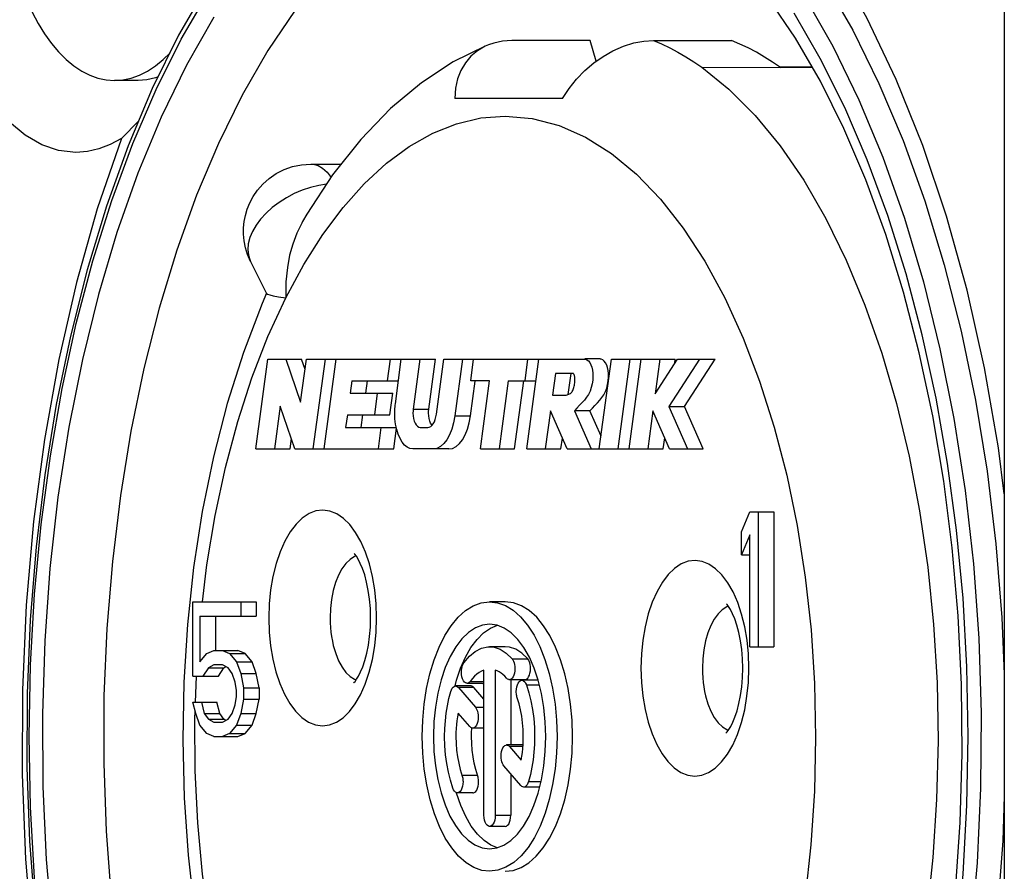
# Model space of a CAD drawing. Extents: x 0 to 420, y 0 to 297.
# Tile 9 of 116: x 82.53 to 84.72, y 84.82 to 86.72. Entities that reach past the tile are written whole.
import ezdxf

# ---------------------------------------------------------------- set-up
doc = ezdxf.new("R2010")
doc.units = 0
doc.header["$LTSCALE"] = 23.1
doc.layers.get('0').update_dxf_attribs({"linetype": 'CONTINUOUS'})

msp = doc.modelspace()

# ---------------------------------------------------------------- linework, layer by layer
at = {"color": 7, "linetype": 'CONTINUOUS'}
for p, q in [((84.716, 87.1644), (84.716, 76.2844)), ((82.9423, 86.7952), (82.8793, 86.6854)), ((82.9579, 86.7255), (82.8971, 86.6188)), ((83.7948, 86.6738), (83.6207, 86.6738)), ((83.8082, 86.6275), (83.7948, 86.6738)), ((83.9354, 86.6738), (84.1095, 86.6738)), ((84.043, 86.614), (84.2183, 86.6132)), ((84.216, 86.6147), (84.2885, 86.6148)), ((84.2891, 86.6138), (84.2183, 86.6137)), ((82.789, 86.5844), (82.737, 86.5844)), ((83.7335, 86.5444), (83.4935, 86.5444)), ((82.7905, 86.4946), (82.7521, 86.4555)), ((83.1735, 86.3987), (83.2411, 86.3987)), ((83.0394, 86.1816), (83.075, 86.1104)), ((83.0511, 85.7644), (83.0779, 85.9644)), ((83.0779, 85.9644), (83.1526, 85.9644)), ((83.1179, 85.9644), (83.1508, 85.8689)), ((83.1508, 85.8689), (83.1636, 85.9644)), ((83.1605, 85.9413), (83.1526, 85.9644)), ((83.1636, 85.9644), (83.4508, 85.9644)), ((83.205, 85.9644), (83.1782, 85.7644)), ((83.2031, 85.7644), (83.2299, 85.9644)), ((83.3499, 85.9644), (83.3434, 85.9164)), ((83.3614, 85.8651), (83.3747, 85.9644)), ((83.4161, 85.9644), (83.4012, 85.8527)), ((83.4358, 85.8527), (83.4508, 85.9644)), ((83.4529, 85.842), (83.4693, 85.9644)), ((83.4693, 85.9644), (83.7804, 85.9644)), ((83.5107, 85.9644), (83.4939, 85.8385)), ((83.5291, 85.9164), (83.5356, 85.9644)), ((83.6556, 85.9644), (83.6491, 85.9164)), ((83.6536, 85.7644), (83.6804, 85.9644)), ((83.7804, 85.9644), (83.7826, 85.9645)), ((83.8172, 85.9647), (83.7826, 85.9647)), ((83.8151, 85.7644), (83.8419, 85.9644)), ((83.819, 85.9644), (83.8172, 85.9645)), ((83.8419, 85.9644), (83.9842, 85.9644)), ((83.8833, 85.9644), (83.8565, 85.7644)), ((83.8814, 85.7644), (83.9082, 85.9644)), ((83.9496, 85.9644), (83.9392, 85.8871)), ((83.9392, 85.8871), (83.9892, 85.9644)), ((84.0382, 85.9644), (83.97, 85.8588)), ((83.9829, 85.9547), (83.9842, 85.9644)), ((83.9892, 85.9644), (84.0728, 85.9644)), ((84.0046, 85.8588), (84.0728, 85.9644)), ((83.7175, 85.9324), (83.7111, 85.8844)), ((83.7575, 85.9324), (83.7175, 85.9324)), ((83.7459, 85.8857), (83.7522, 85.9324)), ((83.2649, 85.9164), (83.2611, 85.8884)), ((83.2649, 85.9164), (83.3683, 85.9164)), ((83.2957, 85.8884), (83.2995, 85.9164)), ((83.5285, 85.8385), (83.5388, 85.9151)), ((83.5711, 85.9164), (83.5291, 85.9164)), ((83.5508, 85.7644), (83.5711, 85.9164)), ((83.6125, 85.9164), (83.5922, 85.7644)), ((83.6125, 85.9164), (83.674, 85.9164)), ((83.6268, 85.7644), (83.6472, 85.9164)), ((83.2611, 85.8884), (83.3557, 85.8884)), ((83.3211, 85.8884), (83.3147, 85.8404)), ((83.3493, 85.8404), (83.3557, 85.8884)), ((83.7111, 85.8844), (83.7411, 85.8844)), ((83.1053, 85.8599), (83.0925, 85.7644)), ((83.1382, 85.7644), (83.1053, 85.8599)), ((83.97, 85.8588), (84.0114, 85.7644)), ((83.97, 85.8588), (84.0046, 85.8588)), ((84.046, 85.7644), (84.0046, 85.8588)), ((83.2547, 85.8404), (83.2509, 85.8124)), ((83.2547, 85.8404), (83.3493, 85.8404)), ((83.2856, 85.8124), (83.2893, 85.8404)), ((83.4012, 85.8527), (83.4358, 85.8527)), ((83.4939, 85.8385), (83.5285, 85.8385)), ((83.7064, 85.8494), (83.695, 85.7644)), ((83.7436, 85.7644), (83.7064, 85.8494)), ((83.7596, 85.8494), (83.7968, 85.7644)), ((83.7942, 85.8494), (83.7596, 85.8494)), ((83.8189, 85.7929), (83.7942, 85.8494)), ((83.9342, 85.8494), (83.9228, 85.7644)), ((83.9715, 85.7644), (83.9342, 85.8494)), ((83.2509, 85.8124), (83.3642, 85.8124)), ((83.3295, 85.8124), (83.3231, 85.7644)), ((83.3577, 85.7644), (83.3639, 85.8105)), ((83.4166, 85.8124), (83.4336, 85.8124)), ((84.2043, 85.8132), (84.2321, 85.7059)), ((83.7297, 85.7644), (83.7329, 85.7888)), ((83.9574, 85.7644), (83.9607, 85.7889)), ((83.1272, 85.7644), (83.1303, 85.7875)), ((83.0511, 85.7644), (83.1272, 85.7644)), ((83.1382, 85.7644), (83.3577, 85.7644)), ((83.4802, 85.7644), (83.4001, 85.7644)), ((83.5508, 85.7644), (83.6268, 85.7644)), ((83.6536, 85.7644), (83.7297, 85.7644)), ((83.7436, 85.7644), (83.9574, 85.7644)), ((83.9715, 85.7644), (84.046, 85.7644)), ((84.1311, 85.5797), (84.1499, 85.6244)), ((84.1499, 85.6244), (84.2033, 85.6244)), ((84.1686, 85.6244), (84.1686, 85.3244)), ((84.2033, 85.6244), (84.2033, 85.3244)), ((84.1311, 85.5286), (84.1311, 85.5797)), ((84.1499, 85.5733), (84.1311, 85.5286)), ((84.1499, 85.3244), (84.1499, 85.5733)), ((84.1311, 85.5286), (84.1499, 85.5286)), ((82.9111, 85.2584), (82.9111, 85.4244)), ((82.9111, 85.4244), (83.052, 85.4244)), ((83.0174, 85.4244), (83.0174, 85.3925)), ((83.052, 85.4244), (83.052, 85.3925)), ((83.3198, 85.3884), (83.3187, 85.4201)), ((83.6058, 85.4244), (83.5711, 85.4244)), ((82.9268, 85.3925), (82.9268, 85.2903)), ((82.9268, 85.3925), (83.052, 85.3925)), ((82.9614, 85.3925), (82.9614, 85.3159)), ((84.1467, 85.3081), (84.1437, 85.3386)), ((82.9268, 85.2903), (82.9424, 85.3095)), ((82.9424, 85.3095), (82.958, 85.3159)), ((82.958, 85.3159), (83.0114, 85.3159)), ((82.9768, 85.3159), (82.9924, 85.3095)), ((82.9924, 85.3095), (83.008, 85.2903)), ((82.9924, 85.3095), (83.027, 85.3095)), ((83.027, 85.3095), (83.0114, 85.3159)), ((83.0427, 85.2903), (83.027, 85.3095)), ((83.6058, 85.3244), (83.5711, 85.3244)), ((84.1478, 85.2764), (84.1467, 85.3081)), ((84.1499, 85.3244), (84.2033, 85.3244)), ((83.008, 85.2903), (83.0174, 85.2648)), ((83.008, 85.2903), (83.0427, 85.2903)), ((83.052, 85.2648), (83.0427, 85.2903)), ((83.5067, 85.2768), (83.5175, 85.3013)), ((83.6211, 85.2976), (83.6558, 85.2976)), ((82.9455, 85.2776), (82.933, 85.2584)), ((82.958, 85.2839), (82.9455, 85.2776)), ((82.9455, 85.2776), (82.9802, 85.2776)), ((82.9768, 85.2839), (82.958, 85.2839)), ((82.9677, 85.2584), (82.9802, 85.2776)), ((82.9893, 85.2776), (82.9768, 85.2839)), ((82.9802, 85.2776), (82.9847, 85.2799)), ((82.9986, 85.2648), (82.9893, 85.2776)), ((83.0049, 85.2457), (82.9986, 85.2648)), ((83.0174, 85.2648), (83.0236, 85.2329)), ((83.0174, 85.2648), (83.052, 85.2648)), ((83.0583, 85.2329), (83.052, 85.2648)), ((83.4976, 85.2496), (83.5067, 85.2768)), ((83.5586, 84.9494), (83.5586, 85.2723)), ((83.5836, 85.2723), (83.5836, 84.9494)), ((82.9111, 85.2584), (82.9677, 85.2584)), ((82.9169, 85.2008), (82.9189, 85.2581)), ((83.008, 85.2265), (83.0049, 85.2457)), ((83.4945, 85.2371), (83.4976, 85.2496)), ((83.5556, 85.2427), (83.5209, 85.2427)), ((83.5328, 85.2533), (83.5281, 85.2472)), ((83.5281, 85.2472), (83.5586, 85.2472)), ((83.6086, 85.2543), (83.6047, 85.2585)), ((83.6495, 85.2509), (83.6149, 85.2509)), ((83.6183, 85.2509), (83.6183, 85.1056)), ((83.6775, 85.2498), (83.6428, 85.2498)), ((83.6495, 85.2509), (83.6509, 85.2511)), ((83.008, 85.2137), (83.008, 85.2265)), ((83.0236, 85.2329), (83.0236, 85.2074)), ((83.0236, 85.2329), (83.0583, 85.2329)), ((83.0583, 85.2329), (83.0583, 85.2074)), ((83.53, 85.2369), (83.4954, 85.2369)), ((83.5016, 85.2335), (83.5396, 85.1897)), ((83.5363, 85.2335), (83.5016, 85.2335)), ((83.5586, 85.2077), (83.5363, 85.2335)), ((83.6531, 85.2391), (83.6819, 85.2391)), ((82.9174, 85.1754), (82.9111, 85.201)), ((82.9111, 85.201), (82.9645, 85.201)), ((82.9299, 85.201), (82.9361, 85.1754)), ((82.9708, 85.1754), (82.9645, 85.201)), ((83.0049, 85.1946), (83.008, 85.2137)), ((83.0236, 85.2074), (83.0174, 85.1754)), ((83.0236, 85.2074), (83.0583, 85.2074)), ((83.052, 85.1754), (83.0583, 85.2074)), ((82.9156, 85.1639), (82.9161, 85.1805)), ((82.9268, 85.1499), (82.9174, 85.1754)), ((82.9361, 85.1754), (82.9455, 85.1627)), ((82.9361, 85.1754), (82.9708, 85.1754)), ((82.9802, 85.1627), (82.9708, 85.1754)), ((82.9893, 85.1627), (82.9986, 85.1754)), ((82.9986, 85.1754), (83.0049, 85.1946)), ((83.0174, 85.1754), (83.008, 85.1499)), ((83.0174, 85.1754), (83.052, 85.1754)), ((83.0427, 85.1499), (83.052, 85.1754)), ((83.5271, 85.1464), (83.5008, 85.1767)), ((83.5396, 85.1897), (83.5586, 85.1897)), ((82.9163, 85.0478), (82.9156, 85.1639)), ((82.9455, 85.1627), (82.958, 85.1563)), ((82.9455, 85.1627), (82.9802, 85.1627)), ((82.958, 85.1563), (82.9768, 85.1563)), ((82.9768, 85.1563), (82.9893, 85.1627)), ((82.9847, 85.1603), (82.9802, 85.1627)), ((82.9424, 85.1308), (82.9268, 85.1499)), ((83.008, 85.1499), (82.9924, 85.1308)), ((83.008, 85.1499), (83.0427, 85.1499)), ((83.027, 85.1308), (83.0427, 85.1499)), ((83.5586, 85.143), (83.5333, 85.143)), ((82.958, 85.1244), (82.9424, 85.1308)), ((82.958, 85.1244), (83.0114, 85.1244)), ((82.9924, 85.1308), (82.9768, 85.1244)), ((82.9924, 85.1308), (83.027, 85.1308)), ((83.0114, 85.1244), (83.027, 85.1308)), ((83.6437, 85.1056), (83.609, 85.1056)), ((83.6153, 85.1023), (83.6414, 85.0721)), ((83.6453, 85.1023), (83.6153, 85.1023)), ((83.6407, 85.0152), (83.6028, 85.059)), ((83.5097, 85.0383), (83.5443, 85.0383)), ((83.6183, 85.0411), (83.6183, 84.9494)), ((83.6577, 85.0244), (83.6856, 85.0244)), ((83.6816, 85.0119), (83.6469, 85.0119)), ((83.5341, 84.999), (83.4995, 84.999)), ((83.5836, 84.9494), (83.6183, 84.9494)), ((83.6058, 84.9244), (83.5711, 84.9244))]:
    msp.add_line(p, q, dxfattribs=at)
for points in [[(82.477, 87.1044), (82.4777, 87.0672), (82.4797, 87.0304), (82.483, 86.9938), (82.4876, 86.9579), (82.4934, 86.9227), (82.5005, 86.8884), (82.5088, 86.8552), (82.5183, 86.8232), (82.5289, 86.7928), (82.5405, 86.7638), (82.5532, 86.7367), (82.5668, 86.7114), (82.5812, 86.6881), (82.5965, 86.6669), (82.6124, 86.648), (82.629, 86.6314), (82.6462, 86.6172), (82.6638, 86.6054), (82.6818, 86.5963), (82.7, 86.5897), (82.7185, 86.5857), (82.737, 86.5844)], [(84.1793, 86.9932), (84.2496, 86.9047), (84.3163, 86.8056), (84.3789, 86.6965), (84.4372, 86.5782), (84.4907, 86.4512), (84.5393, 86.3164), (84.5824, 86.1744), (84.62, 86.0263), (84.6518, 85.8728), (84.6776, 85.7149), (84.6972, 85.5535), (84.7106, 85.3896), (84.716, 85.2631)], [(84.716, 85.6649), (84.7029, 85.7667), (84.6718, 85.9452), (84.6331, 86.1176), (84.5873, 86.2828), (84.5346, 86.4397), (84.4754, 86.587), (84.4102, 86.7237), (84.3394, 86.8489)], [(82.8292, 86.5644), (82.8852, 86.6764), (82.9453, 86.7799)], [(84.6075, 84.7813), (84.6177, 84.9334), (84.6221, 85.0868), (84.6206, 85.2404), (84.6132, 85.3932), (84.6001, 85.5444), (84.5812, 85.6929), (84.5567, 85.8379), (84.5269, 85.9783), (84.492, 86.1133), (84.4522, 86.242), (84.4078, 86.3636), (84.3593, 86.4775), (84.307, 86.5828), (84.2513, 86.6791), (84.1927, 86.7659)], [(84.272, 86.7707), (84.3345, 86.661), (84.3926, 86.5419), (84.4458, 86.414), (84.4938, 86.2783), (84.5361, 86.1362), (84.5728, 85.9876), (84.6038, 85.8322), (84.6288, 85.6719), (84.6472, 85.5086), (84.6591, 85.343), (84.6644, 85.1761), (84.6632, 85.0091), (84.6554, 84.843), (84.6411, 84.6788), (84.6203, 84.5176), (84.5934, 84.3602), (84.5604, 84.2076), (84.5216, 84.0608), (84.4771, 83.9207), (84.4273, 83.7879), (84.3725, 83.6635)], [(82.6504, 86.4244), (82.6121, 86.4287), (82.5748, 86.4414), (82.5381, 86.4626), (82.5029, 86.4917), (82.4695, 86.5286), (82.4384, 86.5727), (82.41, 86.6236), (82.3846, 86.6804), (82.3625, 86.7426)], [(83.1384, 86.7412), (83.0779, 86.6512), (83.0209, 86.5521), (82.968, 86.4446), (82.9194, 86.3293), (82.8753, 86.2069), (82.8361, 86.078), (82.802, 85.9435), (82.7731, 85.8041), (82.7497, 85.6607), (82.7319, 85.5141), (82.7197, 85.3652), (82.7133, 85.2149), (82.7127, 85.064), (82.718, 84.9135), (82.729, 84.7643), (82.7457, 84.6172), (82.768, 84.473), (82.7958, 84.3328), (82.8289, 84.1972), (82.8671, 84.0672), (82.9102, 83.9434), (82.9579, 83.8266), (83.01, 83.7175)], [(84.3065, 83.615), (84.361, 83.724), (84.4112, 83.8408), (84.4569, 83.9647), (84.4978, 84.095), (84.5338, 84.2311), (84.5645, 84.3724), (84.59, 84.5179), (84.6099, 84.6668), (84.6242, 84.8183), (84.6328, 84.9714), (84.6356, 85.1254), (84.6327, 85.2792), (84.6241, 85.4322), (84.6097, 85.5834), (84.5898, 85.7321), (84.5644, 85.8773), (84.5336, 86.0183), (84.4977, 86.1542), (84.4568, 86.2843), (84.4112, 86.408), (84.361, 86.5248), (84.3066, 86.6337), (84.2482, 86.7343)], [(82.8793, 86.6854), (82.8208, 86.5665), (82.7673, 86.4394), (82.7189, 86.3046), (82.676, 86.1632), (82.6387, 86.0157), (82.6073, 85.8632), (82.5818, 85.7065), (82.5625, 85.5464), (82.5493, 85.384), (82.5425, 85.22), (82.542, 85.0556), (82.5478, 84.8915), (82.5599, 84.7288), (82.5782, 84.5683), (82.6027, 84.411), (82.6331, 84.2578), (82.6695, 84.1096), (82.7114, 83.9672), (82.7588, 83.8314), (82.8115, 83.7031)], [(83.6207, 86.6738), (83.5999, 86.6723), (83.5802, 86.668), (83.5686, 86.664)], [(83.7335, 86.5444), (83.7482, 86.5669), (83.7646, 86.5876), (83.7829, 86.6066), (83.8027, 86.6236), (83.8236, 86.6383), (83.8455, 86.6508), (83.8686, 86.6608), (83.8917, 86.6681), (83.9139, 86.6724), (83.9354, 86.6738)], [(83.9354, 86.6738), (83.9536, 86.6659), (83.9717, 86.6572), (83.9897, 86.6477), (84.0076, 86.6373), (84.0254, 86.6261), (84.043, 86.614)], [(84.2183, 86.6132), (84.2005, 86.6254), (84.1825, 86.6368), (84.1645, 86.6474), (84.1463, 86.657), (84.128, 86.6658), (84.1095, 86.6738)], [(82.737, 86.5844), (82.7556, 86.5857), (82.774, 86.5897), (82.7923, 86.5963), (82.8103, 86.6054), (82.8279, 86.6172), (82.845, 86.6314), (82.8602, 86.6465)], [(83.5686, 86.664), (83.5612, 86.661), (83.4901, 86.6259), (83.4194, 86.5796), (83.3506, 86.5221), (83.2844, 86.4534), (83.2219, 86.3744), (83.1645, 86.2867), (83.1551, 86.2707)], [(83.5686, 86.664), (83.5614, 86.6608), (83.5443, 86.6509), (83.5296, 86.6386), (83.5172, 86.624), (83.5072, 86.6071), (83.4998, 86.5882), (83.4953, 86.5673), (83.4935, 86.5444)], [(82.8971, 86.6188), (82.8406, 86.503), (82.7889, 86.3786), (82.7422, 86.2466), (82.701, 86.1084), (82.6653, 85.9639), (82.6352, 85.8128), (82.6109, 85.6571), (82.593, 85.4982), (82.5814, 85.3371), (82.5762, 85.1748), (82.5774, 85.0124), (82.585, 84.8509), (82.5989, 84.6912), (82.6191, 84.5343), (82.6453, 84.3813), (82.6774, 84.2329), (82.7151, 84.0902), (82.7584, 83.9539), (82.8068, 83.8248), (82.8601, 83.7038)], [(84.043, 86.614), (84.1034, 86.5654), (84.1615, 86.507), (84.2171, 86.4392), (84.2697, 86.3625), (84.3189, 86.2774), (84.3645, 86.1846), (84.4061, 86.0845), (84.4435, 85.9779), (84.4764, 85.8655), (84.5045, 85.7482), (84.5277, 85.6265), (84.5458, 85.5015), (84.5587, 85.374), (84.5663, 85.2447), (84.5686, 85.1146), (84.5655, 84.9846), (84.5571, 84.8555), (84.5434, 84.7283)], [(82.8335, 86.5924), (82.8277, 86.5902), (82.8084, 86.5858), (82.789, 86.5844)], [(82.8293, 83.6843), (82.7776, 83.8044), (82.7306, 83.9318), (82.6886, 84.0658), (82.6516, 84.2058), (82.6199, 84.351), (82.5937, 84.5007), (82.5733, 84.6539), (82.5585, 84.8097), (82.5497, 84.9672), (82.5468, 85.1255), (82.5498, 85.2837), (82.5587, 85.441), (82.5735, 85.5965), (82.594, 85.7494), (82.6201, 85.8987), (82.6518, 86.0437), (82.6887, 86.1834), (82.7307, 86.3172), (82.7777, 86.4444), (82.8292, 86.5644)], [(83.1175, 86.1009), (83.1575, 86.1747), (83.1999, 86.2417), (83.245, 86.3019), (83.2923, 86.3549), (83.3415, 86.4003), (83.3924, 86.4378), (83.4446, 86.4672), (83.4978, 86.4884), (83.5514, 86.5011), (83.6058, 86.5054)], [(83.6058, 86.5054), (83.6661, 86.5001), (83.7256, 86.4845), (83.7845, 86.4583), (83.8421, 86.422), (83.8978, 86.3758), (83.9513, 86.3201), (84.0018, 86.2557)], [(82.7521, 86.4555), (82.6985, 86.299), (82.6521, 86.1352), (82.6128, 85.9634), (82.5808, 85.7856), (82.5565, 85.603), (82.5401, 85.4169), (82.5317, 85.2287), (82.5312, 85.0397), (82.5389, 84.8514), (82.5544, 84.665), (82.5779, 84.482), (82.6091, 84.3036), (82.6477, 84.1312), (82.6935, 83.9659), (82.7462, 83.8091), (82.8054, 83.6617)], [(82.7521, 86.4555), (82.7272, 86.4419), (82.7019, 86.4322), (82.6764, 86.4264), (82.6504, 86.4244)], [(83.0394, 86.1816), (83.0326, 86.1972), (83.028, 86.2124), (83.025, 86.2276), (83.0237, 86.2423), (83.0237, 86.2566), (83.0252, 86.2707), (83.0278, 86.2844), (83.0319, 86.2982), (83.0376, 86.3122), (83.0452, 86.3264), (83.0549, 86.3404), (83.0667, 86.3539), (83.0806, 86.3664), (83.0964, 86.3773), (83.1139, 86.3863), (83.1328, 86.393), (83.1528, 86.3972), (83.1735, 86.3987)], [(83.1735, 86.3987), (83.1789, 86.3983), (83.1895, 86.3952), (83.1997, 86.3892), (83.2095, 86.3803), (83.2184, 86.3689)], [(83.2084, 86.3537), (83.1911, 86.3511), (83.1728, 86.3467), (83.1545, 86.3405), (83.1365, 86.3328), (83.1192, 86.3237), (83.1028, 86.3132), (83.0875, 86.3017), (83.0738, 86.2893), (83.0618, 86.2761), (83.0517, 86.2625), (83.0436, 86.2487)], [(83.1551, 86.2707), (83.1531, 86.2671), (83.1424, 86.2451), (83.1331, 86.2206), (83.1263, 86.1959), (83.1212, 86.1686), (83.1179, 86.1366), (83.1175, 86.1009)], [(83.0436, 86.2487), (83.0378, 86.2348), (83.0343, 86.2212), (83.0332, 86.2081), (83.0345, 86.1956), (83.0382, 86.1841), (83.0394, 86.1816)], [(84.0018, 86.2557), (84.0495, 86.1826), (84.0941, 86.1008), (84.135, 86.0114), (84.1718, 85.9153), (84.2043, 85.8132)], [(83.075, 86.1114), (83.0649, 86.0879), (83.0234, 85.9793), (82.9874, 85.8654), (82.9569, 85.747), (82.932, 85.6251), (82.9127, 85.5005)], [(83.0425, 85.9231), (83.078, 86.0148), (83.1175, 86.1009)], [(83.075, 86.1103), (83.0772, 86.1087), (83.0819, 86.1072), (83.0897, 86.1054), (83.1014, 86.1034), (83.1175, 86.1009)], [(83.7826, 85.9645), (83.7842, 85.9644), (83.7877, 85.9631), (83.7911, 85.9604), (83.7941, 85.9566), (83.7966, 85.9519), (83.7986, 85.9464), (83.7999, 85.9401), (83.8007, 85.9333), (83.8009, 85.9256), (83.8004, 85.9176), (83.7992, 85.9093), (83.7973, 85.9011), (83.7945, 85.8934), (83.791, 85.886), (83.7867, 85.8794), (83.7819, 85.8732), (83.7765, 85.8673), (83.7709, 85.8616), (83.7653, 85.8555), (83.7596, 85.8494)], [(83.8334, 85.9455), (83.8315, 85.9512), (83.829, 85.9561), (83.826, 85.9601), (83.8226, 85.963), (83.819, 85.9644)], [(83.7942, 85.8494), (83.7998, 85.8554), (83.8053, 85.8613), (83.8109, 85.867), (83.8161, 85.8727), (83.8209, 85.8788), (83.8252, 85.8853), (83.8287, 85.8924), (83.8316, 85.9001), (83.8336, 85.9082), (83.8349, 85.9164), (83.8355, 85.9245), (83.8354, 85.9322), (83.8347, 85.9392), (83.8334, 85.9455)], [(82.9322, 85.4244), (82.9422, 85.5066), (82.9606, 85.6165), (82.9835, 85.7231), (83.0109, 85.8256), (83.0425, 85.9231)], [(83.7411, 85.8844), (83.7433, 85.8849), (83.7453, 85.8855), (83.7473, 85.8862), (83.7491, 85.887), (83.7508, 85.888), (83.7524, 85.8893), (83.7538, 85.8907), (83.755, 85.8924), (83.756, 85.8944), (83.757, 85.8966), (83.7578, 85.8989), (83.7585, 85.9014), (83.7591, 85.9039), (83.7597, 85.9065), (83.7602, 85.909), (83.7606, 85.9114), (83.7608, 85.9137), (83.761, 85.9159), (83.761, 85.918), (83.761, 85.92), (83.7609, 85.9218), (83.7607, 85.9236), (83.7604, 85.9252), (83.7601, 85.9267), (83.7598, 85.928), (83.7594, 85.9292), (83.759, 85.9303), (83.7585, 85.9311), (83.758, 85.9318), (83.7575, 85.9324)], [(83.3601, 85.8444), (83.3601, 85.8479), (83.3602, 85.8513), (83.3604, 85.8548), (83.3607, 85.8583), (83.361, 85.8617), (83.3614, 85.8651)], [(83.3644, 85.808), (83.362, 85.8196), (83.3606, 85.8317), (83.3601, 85.8444)], [(83.4012, 85.8527), (83.401, 85.8513), (83.4009, 85.8499), (83.4008, 85.8486), (83.4007, 85.8472), (83.4006, 85.8458), (83.4006, 85.8444)], [(83.4006, 85.8444), (83.401, 85.8379), (83.4019, 85.832), (83.4033, 85.8266), (83.4053, 85.8217), (83.4077, 85.8178), (83.4104, 85.8149), (83.4134, 85.8131), (83.4166, 85.8124)], [(83.4336, 85.8124), (83.4369, 85.813), (83.4401, 85.8145), (83.443, 85.8171), (83.4458, 85.8206), (83.4482, 85.825), (83.4502, 85.8301), (83.4518, 85.8357), (83.4529, 85.842)], [(83.4353, 85.8444), (83.4353, 85.8458), (83.4353, 85.8472), (83.4354, 85.8486), (83.4355, 85.8499), (83.4356, 85.8513), (83.4358, 85.8527)], [(83.4365, 85.832), (83.4356, 85.8379), (83.4353, 85.8444)], [(83.4939, 85.8385), (83.491, 85.8228), (83.4871, 85.8087), (83.482, 85.7959), (83.476, 85.785), (83.4692, 85.7763), (83.4617, 85.7697), (83.4539, 85.7658), (83.4456, 85.7644)], [(83.4802, 85.7644), (83.4885, 85.7658), (83.4964, 85.7697), (83.5038, 85.7763), (83.5106, 85.785), (83.5166, 85.7959), (83.5217, 85.8087), (83.5256, 85.8228), (83.5285, 85.8385)], [(83.4399, 85.8217), (83.438, 85.8266), (83.4365, 85.832)], [(83.443, 85.8171), (83.4423, 85.8178), (83.4399, 85.8217)], [(83.4001, 85.7644), (83.3937, 85.7654), (83.3877, 85.7683), (83.3819, 85.7731), (83.3765, 85.7797), (83.3718, 85.7878), (83.3677, 85.7973), (83.3644, 85.808)], [(84.2321, 85.7059), (84.2551, 85.5943), (84.2731, 85.4793), (84.286, 85.3617)], [(83.2949, 85.5347), (83.2846, 85.5582), (83.2729, 85.5787), (83.2599, 85.596), (83.2459, 85.6099), (83.2311, 85.62), (83.2158, 85.6262), (83.2003, 85.6284), (83.1847, 85.6264), (83.1694, 85.6205), (83.1545, 85.6106), (83.1405, 85.597), (83.1274, 85.5798), (83.1155, 85.5592), (83.105, 85.5356), (83.0961, 85.5093), (83.0891, 85.4809), (83.0839, 85.4509), (83.0808, 85.4201), (83.0798, 85.3884)], [(83.2744, 85.526), (83.2707, 85.5248), (83.2607, 85.5186)], [(83.3064, 85.3884), (83.3058, 85.4095), (83.3041, 85.4301), (83.3013, 85.4497), (83.2976, 85.4678), (83.2932, 85.484), (83.2884, 85.4981), (83.2835, 85.5097), (83.2788, 85.5189), (83.2747, 85.5256), (83.2714, 85.5301), (83.2698, 85.5319)], [(83.3187, 85.4201), (83.3157, 85.4506), (83.3106, 85.4804), (83.3036, 85.5086), (83.2949, 85.5347)], [(83.2607, 85.5186), (83.2513, 85.5095), (83.2427, 85.4977), (83.235, 85.4835), (83.2285, 85.4672), (83.2233, 85.4491), (83.2195, 85.4296), (83.2172, 85.4092), (83.2164, 85.3884)], [(84.1229, 85.4227), (84.1126, 85.4462), (84.1009, 85.4667), (84.0879, 85.484), (84.0739, 85.4979), (84.0591, 85.508), (84.0438, 85.5142), (84.0283, 85.5164), (84.0127, 85.5144), (83.9974, 85.5085), (83.9825, 85.4986), (83.9685, 85.485), (83.9554, 85.4678), (83.9435, 85.4472), (83.933, 85.4236), (83.9241, 85.3973), (83.9171, 85.3689), (83.9119, 85.3389), (83.9088, 85.3081), (83.9078, 85.2764)], [(82.9127, 85.5005), (82.899, 85.3737), (82.8909, 85.2455), (82.8885, 85.1167), (82.8916, 84.988), (82.9003, 84.8601), (82.9146, 84.7338), (82.9345, 84.6098), (82.9599, 84.4888), (82.9908, 84.3716), (83.0272, 84.2588), (83.069, 84.1512), (83.1162, 84.0497), (83.1687, 83.955), (83.2261, 83.8686), (83.2879, 83.7912), (83.3533, 83.7241), (83.4211, 83.6679), (83.4907, 83.6224), (83.5613, 83.5877), (83.6326, 83.5632), (83.7043, 83.5485), (83.7757, 83.5433)], [(83.4211, 85.1244), (83.4223, 85.161), (83.4255, 85.1966), (83.431, 85.2312), (83.4384, 85.2642), (83.4478, 85.2952), (83.459, 85.3236), (83.4717, 85.3489), (83.4858, 85.371), (83.5011, 85.3897), (83.5176, 85.4046), (83.5348, 85.4154), (83.5526, 85.4221), (83.5711, 85.4244)], [(83.5711, 85.4244), (83.5886, 85.4223), (83.6063, 85.416), (83.6236, 85.4054), (83.6401, 85.3908), (83.6556, 85.3723), (83.6699, 85.3502), (83.6827, 85.3249), (83.6941, 85.2962), (83.7036, 85.265), (83.7112, 85.2317), (83.7167, 85.1968), (83.72, 85.1611), (83.7211, 85.1244)], [(83.7558, 85.1244), (83.7546, 85.161), (83.7514, 85.1966), (83.7459, 85.2312), (83.7385, 85.2642), (83.7291, 85.2952), (83.7179, 85.3236), (83.7052, 85.3489), (83.6912, 85.371), (83.6758, 85.3897), (83.6593, 85.4046), (83.6421, 85.4154), (83.6244, 85.4221), (83.6058, 85.4244)], [(84.1344, 85.2764), (84.1338, 85.2975), (84.1321, 85.3181), (84.1293, 85.3377), (84.1256, 85.3558), (84.1212, 85.372), (84.1164, 85.3861), (84.1115, 85.3977), (84.1068, 85.4069), (84.1027, 85.4136), (84.0994, 85.4181), (84.0978, 85.4199)], [(84.1437, 85.3386), (84.1386, 85.3684), (84.1316, 85.3966), (84.1229, 85.4227)], [(84.0887, 85.4066), (84.0793, 85.3975), (84.0707, 85.3857), (84.063, 85.3715), (84.0565, 85.3552), (84.0513, 85.3371), (84.0475, 85.3176), (84.0452, 85.2972), (84.0444, 85.2764)], [(84.1024, 85.414), (84.0987, 85.4128), (84.0887, 85.4066)], [(83.0798, 85.3884), (83.0808, 85.3567), (83.0839, 85.3261), (83.089, 85.2963), (83.0959, 85.2681), (83.1047, 85.2421), (83.115, 85.2186), (83.1267, 85.198), (83.1396, 85.1807), (83.1536, 85.1669), (83.1684, 85.1567), (83.1837, 85.1506), (83.1993, 85.1484), (83.2149, 85.1503), (83.2302, 85.1562), (83.245, 85.1661), (83.2591, 85.1798), (83.2722, 85.197), (83.284, 85.2175)], [(83.2164, 85.3884), (83.2166, 85.3778), (83.2172, 85.3674), (83.2182, 85.357), (83.2195, 85.3469), (83.2213, 85.3369), (83.2234, 85.3273)], [(83.2687, 85.2438), (83.2685, 85.2436), (83.2694, 85.2444), (83.2717, 85.2471), (83.2752, 85.2519), (83.2794, 85.2588), (83.2841, 85.2681), (83.2889, 85.2798), (83.2935, 85.2938), (83.2978, 85.3099), (83.3014, 85.3278), (83.3041, 85.3472), (83.3058, 85.3675), (83.3064, 85.3884)], [(83.284, 85.2175), (83.2945, 85.2412), (83.3034, 85.2674), (83.3105, 85.2959), (83.3156, 85.3259), (83.3187, 85.3566), (83.3198, 85.3884)], [(83.5711, 85.3744), (83.5554, 85.3724), (83.5395, 85.3662), (83.524, 85.3559), (83.5093, 85.3417), (83.4957, 85.3237), (83.4834, 85.3024), (83.4724, 85.2777), (83.4632, 85.2504), (83.4558, 85.2207), (83.4504, 85.1895), (83.4472, 85.1575), (83.4461, 85.1244)], [(83.6793, 85.2496), (83.6702, 85.2768), (83.6595, 85.3013), (83.6473, 85.3227), (83.6338, 85.3407), (83.6192, 85.3551), (83.6038, 85.3657), (83.5878, 85.3721), (83.5711, 85.3744)], [(83.5175, 85.3013), (83.5297, 85.3227), (83.5431, 85.3407), (83.5577, 85.3551), (83.5731, 85.3657), (83.5885, 85.3719)], [(84.286, 85.3617), (84.2938, 85.2425), (84.2963, 85.1224)], [(83.2234, 85.3273), (83.2287, 85.3092), (83.2352, 85.2929), (83.2429, 85.2787), (83.2515, 85.267), (83.2609, 85.2579), (83.2709, 85.2518), (83.2744, 85.2508)], [(83.5138, 85.2882), (83.5262, 85.3029), (83.5391, 85.3138), (83.5528, 85.321), (83.5668, 85.3242), (83.5711, 85.3244)], [(83.5711, 85.3244), (83.5809, 85.3234), (83.5948, 85.3187), (83.6082, 85.3101), (83.6211, 85.2976)], [(83.6558, 85.2976), (83.6428, 85.3101), (83.6294, 85.3187), (83.6155, 85.3234), (83.6058, 85.3244)], [(83.5084, 85.2677), (83.5086, 85.2718), (83.5091, 85.2756), (83.5099, 85.2793), (83.5109, 85.2827), (83.5122, 85.2856), (83.5138, 85.2882)], [(83.6211, 85.2976), (83.6229, 85.295), (83.6245, 85.292), (83.6257, 85.2884), (83.6266, 85.2845), (83.6272, 85.2803), (83.6274, 85.2759)], [(83.662, 85.2759), (83.6618, 85.2803), (83.6613, 85.2845), (83.6603, 85.2884), (83.6591, 85.292), (83.6576, 85.295), (83.6558, 85.2976)], [(83.5209, 85.2427), (83.5204, 85.2428), (83.5177, 85.2436), (83.5152, 85.2456), (83.5129, 85.2486), (83.5111, 85.2525), (83.5096, 85.2571), (83.5088, 85.2622), (83.5084, 85.2677)], [(83.5586, 85.2723), (83.5532, 85.27), (83.5479, 85.267), (83.5427, 85.2632), (83.5376, 85.2586), (83.5328, 85.2533)], [(83.6047, 85.2585), (83.6007, 85.2622), (83.5965, 85.2655), (83.5923, 85.2683), (83.588, 85.2705), (83.5836, 85.2723)], [(83.6274, 85.2759), (83.6271, 85.2706), (83.6263, 85.2657), (83.625, 85.2612), (83.6232, 85.2573), (83.6211, 85.2543), (83.6188, 85.2522), (83.6162, 85.2511), (83.6149, 85.2509)], [(83.6579, 85.2573), (83.6596, 85.2612), (83.6609, 85.2657), (83.6617, 85.2706), (83.662, 85.2759)], [(83.9078, 85.2764), (83.9088, 85.2447), (83.9119, 85.2141), (83.917, 85.1843), (83.9239, 85.1561), (83.9327, 85.1301), (83.943, 85.1066), (83.9547, 85.086), (83.9676, 85.0687), (83.9816, 85.0549), (83.9964, 85.0447), (84.0117, 85.0386), (84.0273, 85.0364), (84.0429, 85.0383), (84.0582, 85.0442), (84.073, 85.0541), (84.0871, 85.0678), (84.1002, 85.085), (84.112, 85.1055)], [(84.0444, 85.2764), (84.0446, 85.2658), (84.0452, 85.2554), (84.0462, 85.245), (84.0475, 85.2349), (84.0493, 85.2249), (84.0514, 85.2153)], [(84.0967, 85.1318), (84.0965, 85.1316), (84.0974, 85.1324), (84.0997, 85.1351), (84.1032, 85.1399), (84.1074, 85.1468), (84.1121, 85.1561), (84.1169, 85.1678), (84.1215, 85.1818), (84.1258, 85.1979), (84.1294, 85.2158), (84.1321, 85.2352), (84.1338, 85.2555), (84.1344, 85.2764)], [(84.112, 85.1055), (84.1225, 85.1292), (84.1314, 85.1554), (84.1385, 85.1839), (84.1436, 85.2139), (84.1467, 85.2446), (84.1478, 85.2764)], [(83.5281, 85.2472), (83.5256, 85.2446), (83.5231, 85.2431), (83.5209, 85.2427)], [(83.5556, 85.2427), (83.5577, 85.2431), (83.5586, 85.2436)], [(83.6149, 85.2509), (83.6136, 85.2511), (83.6111, 85.2521), (83.6086, 85.2543)], [(83.6303, 85.2248), (83.6306, 85.2301), (83.6314, 85.2351), (83.6328, 85.2396), (83.6345, 85.2435), (83.6367, 85.2465), (83.6391, 85.2486), (83.6416, 85.2496), (83.6428, 85.2497)], [(83.6428, 85.2497), (83.6442, 85.2496), (83.6468, 85.2484), (83.6492, 85.2463), (83.6513, 85.2432), (83.6531, 85.2391)], [(83.6509, 85.2511), (83.6534, 85.2522), (83.6558, 85.2543), (83.6579, 85.2573)], [(83.6961, 85.1244), (83.695, 85.1574), (83.6919, 85.1892), (83.6866, 85.2203), (83.6793, 85.2496)], [(83.4711, 85.1244), (83.4715, 85.1419), (83.4727, 85.1591), (83.4745, 85.1761), (83.4772, 85.1928), (83.4805, 85.2088), (83.4845, 85.2244)], [(83.4845, 85.2244), (83.486, 85.2285), (83.4878, 85.2318), (83.4899, 85.2343), (83.4921, 85.236), (83.4945, 85.2368), (83.4954, 85.2369)], [(83.4954, 85.2369), (83.497, 85.2367), (83.4993, 85.2356), (83.5016, 85.2335)], [(83.5363, 85.2335), (83.5339, 85.2356), (83.5316, 85.2367), (83.53, 85.2369)], [(83.6319, 85.2126), (83.6313, 85.2148), (83.6309, 85.2172), (83.6306, 85.2197), (83.6304, 85.2222), (83.6303, 85.2248)], [(83.6531, 85.2391), (83.6585, 85.2218), (83.663, 85.2036), (83.6665, 85.1845), (83.6691, 85.1648), (83.6706, 85.1448), (83.6711, 85.1244)], [(83.6461, 85.1244), (83.6457, 85.1397), (83.6446, 85.1547), (83.6427, 85.1695), (83.64, 85.1838), (83.6366, 85.1974), (83.6319, 85.2126)], [(84.0514, 85.2153), (84.0567, 85.1972), (84.0632, 85.1809), (84.0709, 85.1667), (84.0795, 85.155), (84.0889, 85.1459), (84.0989, 85.1398), (84.1024, 85.1388)], [(83.5008, 85.1767), (83.4994, 85.1682), (83.4982, 85.1597), (83.4973, 85.1509), (83.4967, 85.1421), (83.4963, 85.1333), (83.4961, 85.1244)], [(83.5396, 85.1897), (83.5414, 85.1871), (83.5429, 85.1841), (83.5442, 85.1805), (83.5451, 85.1766), (83.5456, 85.1724), (83.5458, 85.168)], [(83.5458, 85.168), (83.5455, 85.1627), (83.5448, 85.1578), (83.5434, 85.1533), (83.5417, 85.1494), (83.5396, 85.1464), (83.5372, 85.1442), (83.5347, 85.1432), (83.5333, 85.143)], [(83.5333, 85.143), (83.5321, 85.1431), (83.5296, 85.1442), (83.5271, 85.1464)], [(83.5308, 85.1244), (83.5309, 85.1333), (83.5313, 85.1421), (83.5314, 85.1434)], [(83.5711, 84.8244), (83.5537, 84.8264), (83.5359, 84.8328), (83.5187, 84.8433), (83.5022, 84.858), (83.4867, 84.8764), (83.4724, 84.8985), (83.4595, 84.9239), (83.4482, 84.9525), (83.4386, 84.9837), (83.4311, 85.017), (83.4256, 85.0519), (83.4223, 85.0876), (83.4211, 85.1244)], [(83.4461, 85.1244), (83.4472, 85.0914), (83.4504, 85.0595), (83.4557, 85.0285), (83.463, 84.9991), (83.4721, 84.972), (83.4828, 84.9475), (83.495, 84.9261), (83.5085, 84.9081), (83.5231, 84.8936), (83.5385, 84.8831), (83.5544, 84.8766), (83.5711, 84.8744)], [(83.4892, 85.0097), (83.4838, 85.027), (83.4793, 85.0452), (83.4758, 85.0642), (83.4732, 85.0839), (83.4717, 85.1039), (83.4711, 85.1244)], [(83.4961, 85.1244), (83.4965, 85.1091), (83.4977, 85.094), (83.4996, 85.0793), (83.5023, 85.065), (83.5056, 85.0513), (83.5104, 85.0362)], [(83.545, 85.0362), (83.5403, 85.0513), (83.5369, 85.065), (83.5343, 85.0793), (83.5323, 85.094), (83.5312, 85.1091), (83.5308, 85.1244)], [(83.7211, 85.1244), (83.72, 85.0877), (83.7167, 85.0522), (83.7113, 85.0176), (83.7038, 84.9845), (83.6944, 84.9536), (83.6833, 84.9251), (83.6706, 84.8998), (83.6565, 84.8777), (83.6411, 84.8591), (83.6247, 84.8442), (83.6075, 84.8333), (83.5897, 84.8267), (83.5711, 84.8244)], [(83.6058, 84.8244), (83.6232, 84.8264), (83.641, 84.8328), (83.6582, 84.8433), (83.6747, 84.858), (83.6902, 84.8764), (83.7045, 84.8985), (83.7174, 84.9239), (83.7287, 84.9525), (83.7383, 84.9837), (83.7458, 85.017), (83.7513, 85.0519), (83.7546, 85.0876), (83.7558, 85.1244)], [(83.6414, 85.0721), (83.6429, 85.0805), (83.644, 85.0891), (83.645, 85.0978), (83.6456, 85.1066), (83.646, 85.1155), (83.6461, 85.1244)], [(83.6711, 85.1244), (83.6708, 85.1069), (83.6696, 85.0896), (83.6677, 85.0726), (83.6651, 85.056), (83.6618, 85.0399), (83.6577, 85.0244)], [(83.6791, 84.9984), (83.6865, 85.028), (83.6918, 85.0593), (83.695, 85.0913), (83.6961, 85.1244)], [(84.2963, 85.1224), (84.2936, 85.0025), (84.2857, 84.8835), (84.2727, 84.7664), (84.2546, 84.652)], [(83.5965, 85.0806), (83.5968, 85.086), (83.5976, 85.0908), (83.5989, 85.0954), (83.6007, 85.0992), (83.6028, 85.1023), (83.6052, 85.1044), (83.6077, 85.1055), (83.609, 85.1056)], [(83.609, 85.1056), (83.6103, 85.1055), (83.6128, 85.1044), (83.6153, 85.1023)], [(83.6455, 85.1053), (83.6449, 85.1055), (83.6437, 85.1056)], [(83.6028, 85.059), (83.601, 85.0615), (83.5995, 85.0646), (83.5982, 85.0681), (83.5973, 85.0721), (83.5967, 85.0762), (83.5965, 85.0806)], [(82.9811, 84.5385), (82.9676, 84.5969), (82.9477, 84.7061), (82.9325, 84.8181), (82.922, 84.9323), (82.9163, 85.0478)], [(83.512, 85.024), (83.5117, 85.0186), (83.5109, 85.0137), (83.5095, 85.0092), (83.5077, 85.0053), (83.5056, 85.0023), (83.5032, 85.0002), (83.5007, 84.9991), (83.4995, 84.999)], [(83.5104, 85.0362), (83.5109, 85.0339), (83.5114, 85.0315), (83.5117, 85.0291), (83.5119, 85.0266), (83.512, 85.024)], [(83.5341, 84.999), (83.5353, 84.9991), (83.5379, 85.0002), (83.5403, 85.0023), (83.5424, 85.0053), (83.5442, 85.0092), (83.5455, 85.0137), (83.5463, 85.0186), (83.5466, 85.024)], [(83.5466, 85.024), (83.5465, 85.0266), (83.5463, 85.0291), (83.546, 85.0315), (83.5456, 85.0339), (83.545, 85.0362)], [(83.6577, 85.0244), (83.6563, 85.0203), (83.6545, 85.017), (83.6524, 85.0144), (83.6501, 85.0127), (83.6478, 85.0119), (83.6469, 85.0119)], [(83.4995, 84.999), (83.498, 84.9992), (83.4955, 85.0003), (83.4931, 85.0025), (83.491, 85.0056), (83.4892, 85.0097)], [(83.6469, 85.0119), (83.6453, 85.0121), (83.643, 85.0132), (83.6407, 85.0152)], [(83.5885, 84.877), (83.5741, 84.8825), (83.5587, 84.8929), (83.544, 84.9071), (83.5304, 84.925), (83.518, 84.9464), (83.5071, 84.971), (83.4978, 84.9984)], [(83.5711, 84.8744), (83.5869, 84.8764), (83.6028, 84.8825), (83.6183, 84.8929), (83.6329, 84.9071), (83.6465, 84.925), (83.6589, 84.9464), (83.6698, 84.971), (83.6791, 84.9984)], [(84.716, 84.9917), (84.7125, 84.8922), (84.7004, 84.7279), (84.682, 84.5659), (84.6575, 84.4072), (84.6269, 84.2527), (84.5904, 84.1035), (84.5483, 83.9602), (84.5009, 83.8239)], [(83.5711, 84.9244), (83.5684, 84.925), (83.5658, 84.9268), (83.5634, 84.9297), (83.5615, 84.9336), (83.5599, 84.9383), (83.559, 84.9435), (83.5586, 84.9494)], [(83.5836, 84.9494), (83.5833, 84.9436), (83.5824, 84.9384), (83.5809, 84.9337), (83.5789, 84.9298), (83.5766, 84.9269), (83.574, 84.925), (83.5711, 84.9244)], [(83.6058, 84.9244), (83.6085, 84.925), (83.6111, 84.9268), (83.6135, 84.9297), (83.6155, 84.9336), (83.617, 84.9383), (83.6179, 84.9435), (83.6183, 84.9494)]]:
    msp.add_lwpolyline(points, dxfattribs=at)

doc.saveas('drawing.dxf')
